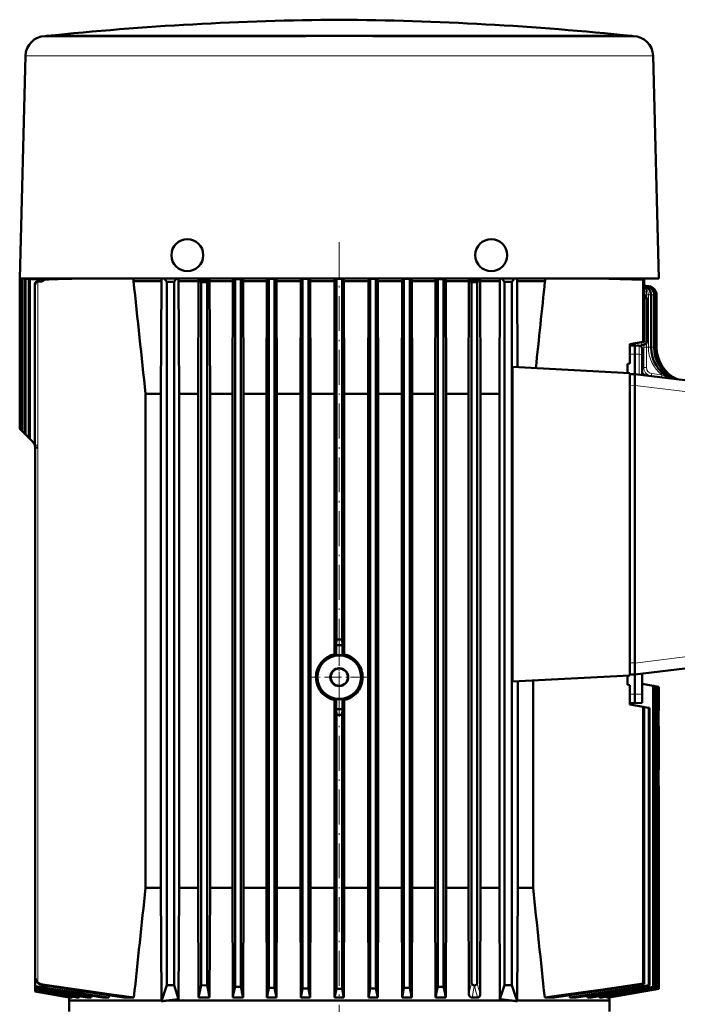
# Model space of a CAD drawing. Extents: x -1438 to 1837, y -1771 to 755.
# Tile 94 of 95: x 1283 to 1511, y 416 to 755. Entities that reach past the tile are written whole.
import ezdxf

# ---------------------------------------------------------------- set-up
doc = ezdxf.new("R2010")
doc.units = 0
doc.linetypes.add('DASHDOT', pattern=[18.5, 12, -3, 0.5, -3])

msp = doc.modelspace()

# ---------------------------------------------------------------- linework, layer by layer
at = {"color": 7, "lineweight": 50}
for p, q in [((1291.93, 748.9), (1291.72, 748.89)), ((1292.19, 748.92), (1291.93, 748.9)), ((1292.18, 748.89), (1295.76, 748.89)), ((1292.19, 748.92), (1304.52, 748.92)), ((1295.76, 748.89), (1303.5, 748.89)), ((1303.5, 748.89), (1310.57, 748.89)), ((1304.52, 748.92), (1392.93, 748.92)), ((1310.57, 748.89), (1318.21, 748.89)), ((1318.21, 748.89), (1381.37, 748.89)), ((1392.93, 748.92), (1493.67, 748.92)), ((1404.48, 748.89), (1475.29, 748.89)), ((1475.29, 748.89), (1480.55, 748.89)), ((1480.55, 748.89), (1493.68, 748.89)), ((1493.67, 748.92), (1493.93, 748.9)), ((1493.93, 748.9), (1494.13, 748.89)), ((1284.93, 742.08), (1282.93, 665.5)), ((1500.92, 742.08), (1502.93, 665.5)), ((1288.8, 665.5), (1282.93, 665.5)), ((1282.93, 665.39), (1285.91, 665.5)), ((1285.91, 665.5), (1282.93, 665.39)), ((1282.93, 665.39), (1282.93, 665.39)), ((1282.93, 665.39), (1282.93, 613.8)), ((1282.93, 665.39), (1282.93, 613.8)), ((1283.1, 665.38), (1286.43, 665.5)), ((1283.1, 665.38), (1283.1, 613.62)), ((1283.1, 665.38), (1283.17, 665.38)), ((1283.17, 665.38), (1286.67, 665.5)), ((1283.17, 665.38), (1283.17, 613.55)), ((1283.69, 665.34), (1288.21, 665.5)), ((1283.69, 665.34), (1283.69, 613.04)), ((1283.69, 665.34), (1283.83, 665.33)), ((1283.83, 665.33), (1288.73, 665.5)), ((1283.83, 665.33), (1283.83, 612.89)), ((1284.7, 665.28), (1288.23, 665.39)), ((1284.7, 665.28), (1284.91, 665.26)), ((1284.7, 665.28), (1284.7, 612.03)), ((1284.91, 665.26), (1292.19, 665.5)), ((1284.91, 665.26), (1284.91, 611.81)), ((1286.13, 665.18), (1295.9, 665.5)), ((1286.13, 665.18), (1286.13, 610.6)), ((1286.13, 665.18), (1286.42, 665.16)), ((1286.42, 665.16), (1297.21, 665.5)), ((1286.42, 665.16), (1286.42, 610.31)), ((1288.23, 665.39), (1291.33, 665.5)), ((1295.61, 665.5), (1288.8, 665.5)), ((1289.14, 664.43), (1288.96, 664.43)), ((1290.04, 664.46), (1289.14, 664.43)), ((1290.44, 664.46), (1289.34, 664.43)), ((1290.97, 665.16), (1291.36, 665.13)), ((1304.2, 665.5), (1295.61, 665.5)), ((1481.66, 665.5), (1304.2, 665.5)), ((1322.13, 665.5), (1322.13, 664.55)), ((1331.73, 664.55), (1322.13, 664.55)), ((1331.73, 664.55), (1331.51, 625.8)), ((1331.73, 665.5), (1331.73, 664.55)), ((1332.65, 665.5), (1333.55, 664.3)), ((1333.55, 664.3), (1333.55, 422.3)), ((1336.05, 664.3), (1333.55, 664.3)), ((1336.95, 665.5), (1336.05, 664.3)), ((1336.05, 664.3), (1336.05, 422.3)), ((1337.62, 664.55), (1337.62, 665.5)), ((1344.48, 664.55), (1337.62, 664.55)), ((1337.62, 664.55), (1337.81, 625.8)), ((1344.35, 625.8), (1344.48, 664.55)), ((1344.48, 664.99), (1344.48, 664.55)), ((1348.31, 664.99), (1344.48, 664.99)), ((1347.43, 664.18), (1345.43, 664.16)), ((1345.43, 422.27), (1345.43, 664.16)), ((1347.43, 422.18), (1347.43, 664.18)), ((1348.31, 664.99), (1348.31, 664.55)), ((1356.27, 664.55), (1348.31, 664.55)), ((1348.43, 625.8), (1348.31, 664.55)), ((1356.15, 625.8), (1356.27, 664.55)), ((1356.27, 665.5), (1356.27, 664.55)), ((1357.05, 665.26), (1356.8, 665.5)), ((1357.05, 665.26), (1359.05, 665.28)), ((1357.05, 421.77), (1357.05, 665.26)), ((1359.29, 665.5), (1359.05, 665.28)), ((1359.05, 421.7), (1359.05, 665.28)), ((1359.8, 665.5), (1359.8, 664.55)), ((1359.91, 625.8), (1359.8, 664.55)), ((1368, 664.55), (1359.8, 664.55)), ((1367.89, 625.8), (1368, 664.55)), ((1368, 665.5), (1368, 664.55)), ((1368.51, 665.5), (1368.68, 665.33)), ((1368.68, 665.33), (1370.68, 665.34)), ((1368.68, 421.41), (1368.68, 665.33)), ((1370.84, 665.5), (1370.68, 665.34)), ((1370.68, 421.36), (1370.68, 665.34)), ((1371.33, 665.5), (1371.33, 664.55)), ((1371.44, 625.8), (1371.33, 664.55)), ((1379.69, 664.55), (1371.33, 664.55)), ((1379.58, 625.8), (1379.69, 664.55)), ((1379.69, 665.5), (1379.69, 664.55)), ((1380.18, 665.5), (1380.3, 665.38)), ((1380.3, 665.38), (1382.3, 665.38)), ((1380.3, 421.19), (1380.3, 665.38)), ((1382.42, 665.5), (1382.3, 665.38)), ((1382.3, 421.16), (1382.3, 665.38)), ((1382.91, 665.5), (1382.91, 664.55)), ((1383.01, 625.8), (1382.91, 664.55)), ((1391.33, 664.55), (1382.91, 664.55)), ((1391.23, 625.8), (1391.33, 664.55)), ((1391.33, 665.5), (1391.33, 664.55)), ((1391.82, 665.5), (1391.93, 665.39)), ((1393.93, 665.39), (1391.93, 665.39)), ((1391.93, 541.3), (1391.93, 665.39)), ((1394.03, 665.5), (1393.93, 665.39)), ((1393.93, 541.3), (1393.93, 665.39)), ((1394.52, 665.5), (1394.52, 664.55)), ((1394.63, 625.8), (1394.52, 664.55)), ((1402.95, 664.55), (1394.52, 664.55)), ((1402.84, 625.8), (1402.95, 664.55)), ((1402.95, 665.5), (1402.95, 664.55)), ((1403.44, 665.5), (1403.55, 665.38)), ((1403.55, 665.38), (1405.55, 665.38)), ((1403.55, 421.16), (1403.55, 665.38)), ((1405.68, 665.5), (1405.55, 665.38)), ((1405.55, 421.19), (1405.55, 665.38)), ((1406.17, 665.5), (1406.17, 664.55)), ((1406.28, 625.8), (1406.17, 664.55)), ((1414.52, 664.55), (1406.17, 664.55)), ((1414.42, 625.8), (1414.52, 664.55)), ((1414.52, 665.5), (1414.52, 664.55)), ((1415.02, 665.5), (1415.18, 665.34)), ((1415.18, 665.34), (1417.18, 665.33)), ((1415.18, 421.36), (1415.18, 665.34)), ((1417.35, 665.5), (1417.18, 665.33)), ((1417.18, 421.41), (1417.18, 665.33)), ((1417.86, 665.5), (1417.86, 664.55)), ((1417.97, 625.8), (1417.86, 664.55)), ((1426.06, 664.55), (1417.86, 664.55)), ((1425.95, 625.8), (1426.06, 664.55)), ((1426.06, 665.5), (1426.06, 664.55)), ((1426.57, 665.5), (1426.8, 665.28)), ((1426.8, 665.28), (1428.8, 665.26)), ((1426.8, 421.7), (1426.8, 665.28)), ((1429.06, 665.5), (1428.8, 665.26)), ((1428.8, 421.77), (1428.8, 665.26)), ((1429.59, 665.5), (1429.59, 664.55)), ((1429.71, 625.8), (1429.59, 664.55)), ((1437.55, 664.55), (1429.59, 664.55)), ((1437.43, 625.8), (1437.55, 664.55)), ((1437.55, 664.99), (1437.55, 664.55)), ((1441.38, 664.99), (1437.55, 664.99)), ((1438.43, 423.26), (1438.43, 664.18)), ((1438.43, 664.18), (1440.43, 664.16)), ((1440.43, 423.21), (1440.43, 664.16)), ((1441.38, 664.99), (1441.38, 664.55)), ((1448.23, 664.55), (1441.38, 664.55)), ((1441.5, 625.8), (1441.38, 664.55)), ((1448.23, 664.55), (1448.04, 625.8)), ((1448.23, 664.55), (1448.23, 665.5)), ((1448.91, 665.5), (1449.8, 664.3)), ((1449.8, 664.3), (1452.3, 664.3)), ((1449.8, 664.3), (1449.8, 422.3)), ((1453.2, 665.5), (1452.3, 664.3)), ((1452.3, 664.3), (1452.3, 422.3)), ((1454.12, 664.55), (1454.12, 665.5)), ((1454.29, 634.95), (1454.12, 664.55)), ((1463.73, 664.55), (1454.12, 664.55)), ((1463.73, 665.5), (1463.73, 664.55)), ((1502.93, 665.5), (1481.66, 665.5)), ((1485.93, 665.43), (1485.93, 665.5)), ((1497.87, 665.06), (1497.51, 665.04)), ((1497.51, 665.04), (1497.51, 643.71)), ((1497.87, 665.06), (1497.87, 643.77)), ((1497.87, 665.06), (1497.87, 663.12)), ((1288.18, 663.61), (1288.18, 608.25)), ((1497.98, 662.88), (1498.66, 662.8)), ((1498.19, 662.99), (1498.18, 662.99)), ((1498.36, 662.91), (1499.29, 662.8)), ((1498.41, 662.93), (1499.5, 662.8)), ((1498.41, 662.93), (1499.5, 662.8)), ((1497.9, 659.5), (1497.87, 659.5)), ((1498.78, 658.5), (1498.78, 643.71)), ((1500.25, 641.79), (1500.25, 659.82)), ((1501.3, 641.79), (1501.3, 659.82)), ((1501.92, 641.79), (1501.92, 659.82)), ((1502.13, 659.82), (1502.13, 654.72)), ((1502.13, 641.79), (1502.13, 659.82)), ((1497.51, 643.71), (1492.93, 642.9)), ((1497.87, 643.77), (1497.51, 643.71)), ((1492.93, 642.9), (1492.93, 636.21)), ((1492.93, 642.35), (1494.63, 642.4)), ((1494.62, 643.2), (1494.63, 642.4)), ((1494.63, 642.4), (1494.63, 639.4)), ((1496.15, 642.36), (1494.63, 642.4)), ((1497.13, 641.36), (1497.13, 638.88)), ((1497.44, 642.7), (1497.81, 642.71)), ((1494.63, 639.4), (1494.63, 632.6)), ((1497.13, 632.29), (1497.13, 638.88)), ((1452.57, 526.78), (1452.57, 635.04)), ((1492.93, 632.92), (1452.57, 635.04)), ((1492.93, 636.21), (1492.13, 636.12)), ((1492.13, 632.97), (1492.13, 636.12)), ((1492.93, 528.9), (1492.93, 632.92)), ((1492.93, 632.55), (1494.63, 632.6)), ((1494.63, 632.6), (1511.82, 630.49)), ((1494.63, 632.6), (1494.63, 628.63)), ((1497.13, 633.16), (1497.14, 633.14)), ((1494.63, 628.63), (1494.63, 628.6)), ((1494.63, 628.6), (1494.63, 533.2)), ((1331.51, 625.8), (1326.25, 625.8)), ((1326.25, 455.8), (1326.25, 625.8)), ((1331.51, 455.8), (1331.51, 625.8)), ((1344.35, 625.8), (1337.81, 625.8)), ((1337.81, 455.8), (1337.81, 625.8)), ((1344.35, 455.8), (1344.35, 625.8)), ((1356.15, 625.8), (1348.43, 625.8)), ((1348.43, 455.8), (1348.43, 625.8)), ((1356.15, 455.8), (1356.15, 625.8)), ((1359.91, 455.8), (1359.91, 625.8)), ((1367.89, 625.8), (1359.91, 625.8)), ((1367.89, 455.8), (1367.89, 625.8)), ((1371.44, 455.8), (1371.44, 625.8)), ((1379.58, 625.8), (1371.44, 625.8)), ((1379.58, 455.8), (1379.58, 625.8)), ((1383.01, 455.8), (1383.01, 625.8)), ((1391.23, 625.8), (1383.01, 625.8)), ((1391.23, 536.14), (1391.23, 625.8)), ((1394.63, 536.14), (1394.63, 625.8)), ((1402.84, 625.8), (1394.63, 625.8)), ((1402.84, 455.8), (1402.84, 625.8)), ((1406.28, 455.8), (1406.28, 625.8)), ((1414.42, 625.8), (1406.28, 625.8)), ((1414.42, 455.8), (1414.42, 625.8)), ((1417.97, 455.8), (1417.97, 625.8)), ((1425.95, 625.8), (1417.97, 625.8)), ((1425.95, 455.8), (1425.95, 625.8)), ((1429.71, 455.8), (1429.71, 625.8)), ((1437.43, 625.8), (1429.71, 625.8)), ((1437.43, 455.8), (1437.43, 625.8)), ((1448.04, 625.8), (1441.5, 625.8)), ((1441.5, 455.8), (1441.5, 625.8)), ((1448.04, 455.8), (1448.04, 625.8)), ((1282.93, 613.8), (1282.93, 613.8)), ((1282.93, 613.8), (1283.1, 613.62)), ((1283.1, 613.62), (1283.17, 613.55)), ((1283.17, 613.55), (1283.69, 613.04)), ((1283.69, 613.04), (1283.83, 612.89)), ((1283.83, 612.89), (1284.7, 612.03)), ((1284.7, 612.03), (1284.91, 611.81)), ((1284.91, 611.81), (1286.13, 610.6)), ((1286.13, 610.6), (1286.42, 610.31)), ((1286.42, 610.31), (1288.18, 608.55)), ((1288.18, 608.25), (1288.22, 607.44)), ((1288.22, 607.49), (1288.23, 607.34)), ((1288.22, 607.42), (1288.22, 607.42)), ((1288.23, 607.26), (1288.23, 607.34)), ((1288.23, 607.34), (1288.23, 607.26)), ((1288.23, 425.41), (1288.23, 607.26)), ((1391.86, 539.3), (1391.93, 541.3)), ((1394, 539.3), (1391.86, 539.3)), ((1391.86, 535.77), (1391.86, 539.3)), ((1393.93, 541.3), (1394, 539.3)), ((1394, 535.77), (1394, 539.3)), ((1494.63, 533.16), (1494.63, 533.2)), ((1494.63, 529.2), (1494.63, 533.16)), ((1452.57, 526.78), (1492.93, 528.9)), ((1492.13, 528.86), (1492.13, 525.68)), ((1492.93, 529.24), (1494.63, 529.2)), ((1494.63, 529.2), (1511.82, 531.31)), ((1494.63, 522.4), (1494.63, 529.2)), ((1497.13, 522.43), (1497.13, 529.51)), ((1454.35, 455.8), (1454.35, 526.88)), ((1459.61, 455.8), (1459.61, 527.15)), ((1492.93, 525.59), (1492.13, 525.68)), ((1492.93, 525.59), (1492.93, 518.9)), ((1500.94, 525.31), (1497.13, 525.98)), ((1500.94, 525.31), (1500.94, 421.77)), ((1500.94, 525.31), (1501.16, 525.27)), ((1502.02, 525.12), (1501.16, 525.27)), ((1501.16, 525.27), (1501.16, 421.7)), ((1502.02, 525.12), (1502.02, 421.41)), ((1502.02, 525.12), (1502.17, 525.09)), ((1494.63, 519.4), (1494.63, 522.4)), ((1497.13, 519.46), (1497.13, 522.43)), ((1502.68, 525), (1502.17, 525.09)), ((1502.17, 525.09), (1502.17, 421.36)), ((1502.68, 525), (1502.68, 421.19)), ((1502.68, 525), (1502.75, 524.99)), ((1502.93, 524.96), (1502.75, 524.99)), ((1502.75, 524.99), (1502.75, 421.16)), ((1502.93, 524.96), (1502.93, 524.96)), ((1502.93, 524.96), (1502.93, 516.9)), ((1502.93, 524.96), (1502.93, 516.9)), ((1391.23, 520.46), (1391.23, 455.8)), ((1391.86, 517.3), (1391.86, 520.82)), ((1394, 517.3), (1394, 520.82)), ((1394.63, 520.46), (1394.63, 455.8)), ((1492.93, 519.44), (1494.63, 519.4)), ((1492.93, 518.9), (1497.51, 518.09)), ((1497.13, 519.46), (1494.63, 519.4)), ((1394, 517.3), (1391.86, 517.3)), ((1391.93, 515.3), (1391.86, 517.3)), ((1391.93, 515.3), (1391.93, 421.1)), ((1393.93, 515.3), (1394, 517.3)), ((1393.93, 515.3), (1393.93, 421.1)), ((1497.51, 518.09), (1497.51, 422.89)), ((1497.51, 518.09), (1497.87, 518.03)), ((1497.87, 518.03), (1499.44, 517.75)), ((1497.87, 518.03), (1497.87, 422.77)), ((1499.44, 517.75), (1499.44, 422.27)), ((1499.44, 517.75), (1499.73, 517.7)), ((1499.73, 517.7), (1499.73, 422.18)), ((1502.75, 516.72), (1502.93, 516.9)), ((1502.75, 516.72), (1502.75, 511.4)), ((1502.93, 516.9), (1502.93, 516.9)), ((1502.93, 511.4), (1502.75, 511.4)), ((1502.93, 511.33), (1502.93, 511.4)), ((1502.93, 496.4), (1502.93, 511.33)), ((1502.75, 496.39), (1502.93, 496.4)), ((1502.75, 496.39), (1502.75, 491.07)), ((1502.75, 491.07), (1502.93, 490.9)), ((1502.93, 490.9), (1502.93, 421.1)), ((1502.93, 490.9), (1502.93, 490.9)), ((1502.93, 490.9), (1502.93, 421.1)), ((1331.51, 455.8), (1326.25, 455.8)), ((1331.51, 455.8), (1331.73, 417.05)), ((1337.81, 455.8), (1337.62, 417.54)), ((1344.35, 455.8), (1337.81, 455.8)), ((1344.35, 455.8), (1344.48, 418.09)), ((1348.43, 455.8), (1348.31, 418.09)), ((1356.15, 455.8), (1348.43, 455.8)), ((1356.15, 455.8), (1356.26, 418.09)), ((1359.91, 455.8), (1359.8, 418.09)), ((1367.89, 455.8), (1359.91, 455.8)), ((1367.89, 455.8), (1367.99, 418.09)), ((1371.44, 455.8), (1371.34, 418.09)), ((1379.58, 455.8), (1371.44, 455.8)), ((1379.58, 455.8), (1379.68, 418.09)), ((1383.01, 455.8), (1382.91, 418.09)), ((1391.23, 455.8), (1383.01, 455.8)), ((1391.23, 455.8), (1391.33, 418.09)), ((1394.63, 455.8), (1394.53, 418.09)), ((1402.84, 455.8), (1394.63, 455.8)), ((1402.84, 455.8), (1402.94, 418.09)), ((1406.28, 455.8), (1406.17, 418.09)), ((1414.42, 455.8), (1406.28, 455.8)), ((1414.42, 455.8), (1414.52, 418.09)), ((1417.97, 455.8), (1417.86, 418.09)), ((1425.95, 455.8), (1417.97, 455.8)), ((1425.95, 455.8), (1426.06, 418.09)), ((1429.71, 455.8), (1429.59, 418.09)), ((1437.43, 455.8), (1429.71, 455.8)), ((1437.43, 455.8), (1437.54, 419.17)), ((1441.5, 455.8), (1441.38, 419)), ((1448.04, 455.8), (1441.5, 455.8)), ((1448.04, 455.8), (1448.23, 417.54)), ((1454.12, 417.05), (1454.35, 455.8)), ((1454.35, 455.8), (1459.61, 455.8)), ((1288.23, 425.41), (1288.23, 425.4)), ((1288.23, 425.39), (1288.23, 421.98)), ((1288.23, 421.98), (1288.23, 421.83)), ((1288.23, 421.83), (1288.23, 421.23)), ((1288.23, 421.23), (1289.19, 421.07)), ((1288.23, 421.23), (1288.23, 421.1)), ((1289.19, 420.94), (1288.23, 421.1)), ((1288.23, 421.1), (1288.23, 420.66)), ((1288.23, 420.66), (1288.23, 420.57)), ((1288.23, 420.57), (1288.23, 420.31)), ((1288.23, 420.31), (1288.23, 420.26)), ((1288.23, 420.31), (1300.96, 418.09)), ((1288.23, 420.26), (1300.55, 418.09)), ((1288.23, 420.26), (1288.23, 420.17)), ((1288.23, 420.17), (1300.02, 418.09)), ((1288.23, 420.17), (1288.23, 420.17)), ((1300.01, 418.09), (1288.23, 420.17)), ((1331.73, 416.8), (1333.55, 422.3)), ((1336.05, 422.3), (1333.55, 422.3)), ((1337.62, 417.54), (1336.05, 422.3)), ((1347.43, 422.18), (1345.43, 422.27)), ((1359.05, 421.7), (1357.05, 421.77)), ((1370.68, 421.36), (1368.68, 421.41)), ((1370.68, 421.36), (1371.34, 418.09)), ((1380.3, 421.19), (1379.68, 418.09)), ((1382.3, 421.16), (1380.3, 421.19)), ((1382.3, 421.16), (1382.91, 418.09)), ((1391.93, 421.1), (1391.33, 418.09)), ((1391.93, 421.1), (1393.93, 421.1)), ((1393.93, 421.1), (1394.53, 418.09)), ((1403.55, 421.16), (1402.94, 418.09)), ((1405.55, 421.19), (1403.55, 421.16)), ((1405.55, 421.19), (1406.17, 418.09)), ((1415.18, 421.36), (1414.52, 418.09)), ((1417.18, 421.41), (1415.18, 421.36)), ((1428.8, 421.77), (1426.8, 421.7)), ((1439.49, 422.22), (1439.5, 422.23)), ((1448.23, 417.54), (1449.8, 422.3)), ((1449.8, 422.3), (1452.3, 422.3)), ((1454.12, 416.8), (1452.3, 422.3)), ((1502.75, 421.16), (1485.31, 418.09)), ((1502.93, 421.1), (1485.83, 418.09)), ((1485.85, 418.09), (1502.93, 421.1)), ((1497.87, 422.77), (1497.51, 422.89)), ((1499.73, 422.18), (1499.44, 422.27)), ((1501.16, 421.7), (1500.94, 421.77)), ((1502.17, 421.36), (1502.02, 421.41)), ((1502.75, 421.16), (1502.68, 421.19)), ((1502.93, 421.1), (1502.93, 421.1)), ((1300.01, 418.09), (1299.93, 417.05)), ((1299.93, 417.05), (1311.31, 417.05)), ((1299.93, 413.3), (1299.93, 417.05)), ((1300.02, 418.09), (1300.01, 418.09)), ((1300.03, 418.18), (1300.02, 418.09)), ((1300.96, 418.09), (1300.55, 418.09)), ((1300.98, 418.36), (1300.96, 418.09)), ((1303.42, 418.09), (1302.55, 418.09)), ((1303.45, 418.54), (1303.42, 418.09)), ((1307.55, 418.09), (1306.11, 418.09)), ((1307.6, 418.7), (1307.55, 418.09)), ((1311.31, 417.05), (1331.73, 417.05)), ((1313.64, 418.09), (1311.42, 418.09)), ((1313.71, 418.84), (1313.64, 418.09)), ((1322.24, 418.09), (1318.82, 418.09)), ((1331.73, 417.05), (1331.73, 416.8)), ((1333.57, 417.05), (1452.29, 417.05)), ((1344.48, 418.09), (1348.31, 418.09)), ((1356.26, 418.09), (1359.8, 418.09)), ((1367.99, 418.09), (1371.34, 418.09)), ((1379.68, 418.09), (1382.91, 418.09)), ((1391.33, 418.09), (1394.53, 418.09)), ((1402.94, 418.09), (1406.17, 418.09)), ((1414.52, 418.09), (1417.86, 418.09)), ((1426.06, 418.09), (1429.59, 418.09)), ((1438.61, 418.09), (1440.45, 418.09)), ((1454.12, 417.05), (1485.93, 417.05)), ((1454.12, 416.8), (1454.12, 417.05)), ((1463.62, 418.09), (1467.04, 418.09)), ((1472.15, 418.84), (1472.22, 418.09)), ((1472.22, 418.09), (1474.44, 418.09)), ((1478.26, 418.7), (1478.31, 418.09)), ((1479.74, 418.09), (1478.31, 418.09)), ((1482.4, 418.54), (1482.44, 418.09)), ((1483.3, 418.09), (1482.44, 418.09)), ((1484.88, 418.36), (1484.9, 418.09)), ((1485.31, 418.09), (1484.9, 418.09)), ((1485.83, 418.18), (1485.83, 418.09)), ((1485.83, 418.09), (1485.85, 418.09)), ((1485.85, 418.09), (1485.93, 417.05)), ((1485.93, 413.3), (1485.93, 417.05))]:
    msp.add_line(p, q, dxfattribs=at)
at = {"color": 7, "lineweight": 18}
for p, q in [((1292.05, 748.89), (1291.72, 748.89)), ((1292.41, 748.9), (1291.93, 748.9)), ((1292.18, 748.89), (1292.05, 748.89)), ((1304.29, 748.9), (1292.41, 748.9)), ((1493.93, 748.9), (1304.29, 748.9)), ((1494.13, 748.89), (1493.68, 748.89)), ((1285.19, 742.07), (1305.62, 742.07)), ((1305.62, 742.07), (1381.07, 742.07)), ((1404.78, 742.07), (1480.24, 742.07)), ((1480.24, 742.07), (1500.67, 742.07)), ((1288.96, 664.43), (1289.34, 664.43)), ((1289.16, 608.17), (1289.16, 664.4)), ((1290.04, 664.46), (1290.44, 664.46)), ((1288.19, 663.43), (1288.19, 608.25)), ((1288.21, 663.43), (1288.19, 663.43)), ((1288.21, 663.43), (1288.21, 608.17)), ((1497.88, 662.75), (1497.87, 662.77)), ((1497.97, 662.88), (1497.98, 662.88)), ((1498.1, 662.8), (1498.66, 662.8)), ((1498.14, 663), (1498.11, 663.02)), ((1498.28, 662.85), (1498.21, 662.89)), ((1498.5, 662.9), (1498.41, 662.93)), ((1498.64, 659.82), (1498.64, 660.87)), ((1498.66, 662.8), (1499.29, 662.8)), ((1499.29, 662.8), (1499.5, 662.8)), ((1499.53, 661.9), (1499.44, 661.87)), ((1498.64, 659.82), (1497.87, 659.82)), ((1497.87, 658.5), (1498.65, 658.5)), ((1498.64, 659), (1498.64, 659.82)), ((1499.32, 659.82), (1498.64, 659.82)), ((1498.65, 658.5), (1498.78, 658.5)), ((1500.25, 659.82), (1499.32, 659.82)), ((1499.32, 641.79), (1499.32, 659.82)), ((1500.37, 659.82), (1500.25, 659.82)), ((1501.3, 659.82), (1500.37, 659.82)), ((1500.37, 641.79), (1500.37, 659.82)), ((1501.92, 659.82), (1501.3, 659.82)), ((1502.13, 659.82), (1501.92, 659.82)), ((1497.45, 643.7), (1497.81, 643.71)), ((1497.81, 643.76), (1497.81, 643.71)), ((1497.81, 643.71), (1498.28, 643.71)), ((1498.28, 643.71), (1498.78, 643.71)), ((1493.09, 642.36), (1493.09, 642.93)), ((1494.91, 643.25), (1494.91, 643.19)), ((1495.6, 643.37), (1495.64, 643.21)), ((1495.98, 643.44), (1495.64, 643.21)), ((1495.69, 643.01), (1495.64, 643.21)), ((1495.69, 643.01), (1495.7, 642.97)), ((1496, 642.36), (1495.69, 643.01)), ((1496.15, 642.36), (1496.15, 639.38)), ((1496.68, 642.26), (1496.67, 642.2)), ((1497.72, 641.79), (1497.72, 642.71)), ((1498.64, 641.79), (1497.72, 641.79)), ((1498.64, 641.79), (1498.64, 643.21)), ((1499.32, 641.79), (1498.64, 641.79)), ((1500.25, 641.79), (1499.32, 641.79)), ((1500.37, 641.79), (1500.25, 641.79)), ((1501.3, 641.79), (1500.37, 641.79)), ((1501.92, 641.79), (1501.3, 641.79)), ((1502.13, 641.79), (1501.92, 641.79)), ((1492.93, 639.38), (1494.63, 639.4)), ((1496.15, 639.38), (1494.63, 639.4)), ((1496.15, 632.41), (1496.15, 639.38)), ((1500.39, 632.81), (1503.89, 632.37)), ((1505, 632.23), (1505.13, 632.22)), ((1505.13, 632.22), (1505.12, 632.14)), ((1508.63, 630.96), (1508.89, 630.9)), ((1492.93, 628.55), (1494.63, 628.6)), ((1511.82, 626.55), (1494.63, 628.63)), ((1288.18, 608.25), (1288.19, 608.25)), ((1288.19, 608.25), (1288.21, 608.17)), ((1289.16, 608.17), (1288.21, 608.17)), ((1289.19, 607.42), (1289.16, 608.17)), ((1289.19, 607.42), (1289.19, 607.26)), ((1289.19, 423.28), (1289.19, 607.26)), ((1492.93, 533.24), (1494.63, 533.2)), ((1511.82, 535.25), (1494.63, 533.16)), ((1492.93, 522.42), (1494.63, 522.4)), ((1497.13, 522.43), (1494.63, 522.4)), ((1290.78, 422.53), (1290.77, 422.34))]:
    msp.add_line(p, q, dxfattribs=at)
at = {"color": 7, "linetype": 'DASHDOT', "lineweight": 18, "ltscale": 0.000842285}
msp.add_line((1392.93, 748.92), (1392.93, 748.89), dxfattribs=at)
at = {"color": 7, "linetype": 'DASHDOT', "lineweight": 18}
for p, q in [((1392.93, 677.92), (1392.93, 528.88)), ((1392.93, 348.1), (1392.93, 530.5))]:
    msp.add_line(p, q, dxfattribs=at)
at = {"color": 7, "linetype": 'DASHDOT', "lineweight": 18, "ltscale": 0.153012}
msp.add_line((1501.13, 660.33), (1501.13, 654.21), dxfattribs=at)
at = {"color": 7, "linetype": 'DASHDOT', "lineweight": 18, "ltscale": 0.4875}
for p, q in [((1392.93, 538.05), (1392.93, 518.55)), ((1402.68, 528.3), (1383.18, 528.3))]:
    msp.add_line(p, q, dxfattribs=at)
at = {"color": 7, "linetype": 'DASHDOT', "lineweight": 18, "ltscale": 0.005228}
msp.add_line((1502.95, 503.9), (1502.74, 503.9), dxfattribs=at)
at = {"color": 7, "lineweight": 18}
for points in [[(1404.78, 742.07), (1392.93, 742.08), (1381.07, 742.07)], [(1498.1, 662.8), (1498, 662.85), (1497.98, 662.87), (1497.97, 662.88), (1497.97, 662.88), (1497.97, 662.88), (1497.97, 662.88)], [(1498.12, 662.97), (1498.04, 663.01), (1498.03, 663.01), (1498.02, 663.01), (1498.02, 663.01), (1498.02, 663.01), (1498.03, 663.01), (1498.03, 663), (1498.21, 662.89)], [(1498.73, 662.58), (1498.41, 662.71), (1498.12, 662.79), (1498.1, 662.8)], [(1498.35, 662.91), (1498.35, 662.91), (1498.35, 662.91), (1498.36, 662.91), (1498.44, 662.87), (1498.6, 662.81)], [(1495.7, 642.97), (1495.58, 643.05), (1495.27, 643.15), (1494.91, 643.19)], [(1496.39, 643.51), (1495.91, 643.19), (1495.69, 643.01)], [(1497.38, 642.7), (1497.25, 642.77), (1497.15, 642.89), (1496.49, 643.53)], [(1497.13, 634.89), (1497.28, 634.93), (1497.37, 634.92), (1497.7, 634.88)], [(1497.7, 634.88), (1497.74, 634.38), (1497.86, 633.89), (1498.08, 633.42), (1498.3, 633.07), (1498.59, 632.74), (1498.95, 632.44), (1499.36, 632.19), (1499.84, 632), (1500.34, 631.9)], [(1498.62, 634.83), (1497.82, 634.86), (1497.73, 634.87), (1497.7, 634.88)], [(1500.39, 632.81), (1500.34, 632.21), (1500.33, 631.99), (1500.33, 631.91), (1500.34, 631.9), (1500.34, 631.9), (1500.34, 631.9), (1500.34, 631.9)], [(1503.89, 632.37), (1503.83, 631.78), (1503.82, 631.56), (1503.82, 631.49), (1503.83, 631.47), (1503.83, 631.47), (1503.83, 631.47), (1503.83, 631.47)], [(1506.62, 631.19), (1505.84, 631.43), (1504.93, 631.83), (1503.89, 632.37)], [(1508.03, 631.01), (1507.46, 631.16), (1506.48, 631.54), (1505.23, 632.16), (1505.13, 632.22)], [(1288.23, 607.34), (1288.23, 607.34), (1288.23, 607.34), (1288.25, 607.34), (1288.4, 607.36), (1289.19, 607.42)]]:
    msp.add_lwpolyline(points, dxfattribs=at)
at = {"color": 7, "lineweight": 50}
for points in [[(1289.16, 664.4), (1288.85, 664.29), (1288.65, 664.16), (1288.49, 664), (1288.33, 663.78), (1288.21, 663.43)], [(1288.96, 664.43), (1288.78, 664.4), (1288.62, 664.34), (1288.42, 664.21), (1288.28, 664.03)], [(1497.34, 642.69), (1496.99, 642.57), (1496.75, 642.36), (1496.65, 642.21)], [(1288.19, 608.25), (1288.21, 607.71), (1288.22, 607.42)], [(1288.23, 607.26), (1288.23, 607.26), (1288.23, 607.26), (1288.26, 607.28), (1288.59, 607.31), (1289.18, 607.26), (1289.19, 607.26)], [(1387.25, 533.97), (1386.7, 533.36), (1386.2, 532.68), (1385.78, 531.95), (1385.51, 531.38), (1385.29, 530.78), (1385.12, 530.16), (1384.99, 529.54), (1384.92, 528.91), (1384.9, 528.3)], [(1398.61, 533.97), (1399.16, 533.36), (1399.65, 532.68), (1400.08, 531.95), (1400.35, 531.38), (1400.57, 530.78), (1400.74, 530.16), (1400.86, 529.54), (1400.94, 528.91), (1400.96, 528.3)], [(1384.9, 528.3), (1384.94, 527.47), (1385.07, 526.64), (1385.29, 525.83), (1385.51, 525.23), (1385.77, 524.65), (1386.09, 524.1), (1386.44, 523.57), (1386.83, 523.08), (1387.25, 522.62)], [(1400.96, 528.3), (1400.92, 527.47), (1400.79, 526.64), (1400.57, 525.83), (1400.35, 525.23), (1400.08, 524.65), (1399.77, 524.1), (1399.41, 523.57), (1399.03, 523.08), (1398.61, 522.62)], [(1290.77, 422.34), (1304.94, 420.15), (1318.82, 418.09)], [(1290.78, 422.53), (1306.69, 420.21), (1314.52, 419.12), (1322.24, 418.09)], [(1438.43, 423.26), (1438.46, 423.01), (1438.55, 422.77), (1438.69, 422.57), (1438.87, 422.4), (1439.09, 422.29), (1439.33, 422.23), (1439.49, 422.22)], [(1497.51, 422.89), (1483.62, 420.84), (1470.08, 418.95), (1463.62, 418.09)], [(1497.87, 422.77), (1482.22, 420.35), (1467.04, 418.09)], [(1499.44, 422.27), (1485.64, 420.11), (1472.22, 418.09)], [(1437.54, 419.17), (1437.6, 418.82), (1437.77, 418.52), (1438.01, 418.29), (1438.3, 418.14), (1438.61, 418.09)], [(1441.38, 419), (1441.33, 418.69), (1441.19, 418.43), (1440.97, 418.24), (1440.72, 418.13), (1440.45, 418.09)]]:
    msp.add_lwpolyline(points, dxfattribs=at)
for radius in [7.5, 3.1, 2.95]:
    msp.add_circle((1392.93, 528.3), radius, dxfattribs=at)
for centre, radius, start, end in [((1401.1, -301.33), 1055.88, 90.44367, 95.92084), ((1384.75, -301.33), 1055.88, 84.07916, 89.55633), ((1291.93, 741.9), 7, 91.6971, 178.5002), ((1493.93, 741.9), 7, 1.4998, 88.3029), ((1340.63, 673.5), 5.5, 0, 180), ((1445.23, 673.5), 5.5, 0, 180), ((1340.63, 673.5), 5.5, 180, 359.9647), ((1445.23, 673.5), 5.5, 180.0782, 0), ((1289.03, 663.61), 0.856, 151.1528, 180.6137), ((1289.38, 663.38), 1.05, 91.9819, 102.1561), ((1290.01, 665.47), 1.01, 271.8429, 341.7015), ((1290.41, 665.49), 1.02, 271.5805, 339.5496), ((1726.77, -13351.23), 14023.16, 91.735321, 91.780906), ((1594.81, -9592.31), 10261.93, 91.623429, 91.694511), ((13979.99, 1990.63), 12727.13, 185.980673, 186.156099), ((1322.01, 638.24), 34.94, 47.9038, 49.9637), ((1385.66, 623.34), 55.94, 131.8904, 133.1128), ((1400.2, 623.34), 55.94, 46.8873, 48.1098), ((1463.85, 638.24), 34.94, 130.0364, 132.0963), ((-11468.75, 2019.68), 13003.28, 353.885478, 354.018085), ((1181.52, -9922.29), 10592.04, 88.290488, 88.375654), ((1044.51, -13826.92), 14499.08, 88.208184, 88.264055), ((1032.39, -14218.76), 14891.1, 88.20871, 88.254671), ((1289.19, 663.61), 1.01, 180.0962, 190.2715), ((1497.16, 661.02), 2.22, 63.1379, 71.3992), ((1497.04, 660.72), 2.54, 60.0938, 70.9103), ((1498.09, 663.81), 0.93, 256.0203, 263.0207), ((1497.25, 659.82), 3, 360, 78.1456), ((1498.46, 663.85), 0.945, 247.9483, 263.2007), ((1498.53, 663.91), 0.989, 246.561, 263.0552), ((1498.3, 659.82), 3, 359.9999, 83.0001), ((1497.73, 660.59), 2.23, 36.0886, 63.269), ((1498.92, 659.82), 3, 359.9999, 83.0046), ((1499.13, 659.82), 3, 359.9999, 83.0033), ((1499.13, 659.82), 3, 359.9999, 82.9921), ((1497.78, 658.5), 1, 360, 83), ((1497.78, 643.71), 1, 272, 0), ((1496.13, 641.36), 1, 360, 88.5), ((1497.47, 641.74), 0.957, 92.0108, 98.1316), ((1512.25, 641.79), 12, 180, 242.0281), ((1513.3, 641.79), 12, 180.0001, 243.9644), ((1513.92, 641.79), 12, 180.0001, 245.2091), ((1514.13, 641.79), 12, 180.0001, 245.6594), ((1514.13, 641.79), 12, 180, 245.6591), ((1498.13, 633.18), 1, 180, 263), ((1498.85, 634.02), 1.93, 207.1161, 262.8794), ((1507.09, 632.08), 1, 242.0235, 262.5452), ((1508.47, 631.91), 1.01, 244.0149, 262.3255), ((1509.31, 631.81), 1, 245.252, 262.6556), ((1509.6, 631.77), 1, 245.6598, 262.9842), ((1509.6, 631.77), 1, 245.6598, 262.9842), ((1285.23, 607.26), 3, 3.0365, 45.0001), ((1294.5, 607.97), 6.29, 178.0902, 184.332), ((1392.93, 216.3), 325, 89.8237, 90.1763), ((1392.95, 528.26), 8.07, 102.276, 134.884), ((1383.86, 522.75), 15.29, 58.4485, 61.177), ((1392.93, 528.3), 7.55, 81.8567, 98.1433), ((1402, 522.75), 15.29, 118.8231, 121.5516), ((1392.91, 528.26), 8.07, 45.116, 77.724), ((1392.95, 528.34), 8.07, 225.1174, 257.7238), ((1392.91, 528.34), 8.07, 282.2762, 314.8826), ((1383.86, 533.85), 15.29, 298.823, 301.5515), ((1392.93, 528.3), 7.55, 261.8567, 278.1433), ((1402, 533.85), 15.29, 238.4484, 241.1769), ((1392.93, 840.3), 325, 269.8237, 270.1763), ((13949.27, -905.75), 12696.24, 173.843737, 174.014874), ((-11163.39, -905.75), 12696.22, 5.98513, 6.156259), ((1290.99, 425.41), 2.76, 180.0779, 203.2121), ((1291.52, 425.4), 3.29, 179.9352, 200.6977), ((1291.32, 425.32), 3.08, 200.6849, 217.1408), ((1291.24, 425.53), 3.04, 203.4215, 227.6671), ((1674.4, 2856.81), 2465.26, 260.98787, 261.58538), ((1886.77, 4058.88), 3685.97, 260.65474, 261.01992), ((2549.28, 7820.78), 7506.8, 260.32916, 260.446742), ((4252.59, 17473.56), 17308.72, 260.13868, 260.186805), ((1291.14, 425.19), 2.85, 217.2391, 227.0064), ((1291.22, 425.48), 2.98, 227.2634, 261.4964), ((1291.24, 425.3), 3.01, 227.0647, 261.0526), ((1917.52, 4234.41), 3864.76, 260.64338, 260.91906), ((2404.23, 6991.21), 6664.22, 260.368181, 260.515713), ((1080.34, 480.33), 271.38, 346.7414, 347.6464), ((1808.14, 519.61), 470.91, 191.9414, 192.4499), ((849.98, 528.6), 518.2, 347.6872, 348.1038), ((2329.77, 620.75), 990.91, 191.588, 191.80131), ((256.64, 648.61), 1135.01, 348.28195, 348.45314), ((2529.22, 648.61), 1135.01, 191.54681, 191.71799), ((456.09, 620.75), 990.91, 348.19863, 348.41195), ((1935.88, 528.6), 518.2, 191.8961, 192.3128), ((1439.45, 423.2), 0.975, 272.6681, 0.5513), ((884, 4152.9), 3781.19, 278.98358, 279.3718), ((834.14, 4445.65), 4078.75, 279.08685, 279.40899), ((314.76, 7388.86), 7067.45, 279.487779, 279.663855), ((161.25, 8266.04), 7958.38, 279.556061, 279.699057), ((-1655.14, 18560.53), 18411.89, 279.814419, 279.873992), ((-2417.05, 22883.06), 22801.31, 279.853413, 279.898772), ((1368.24, 152.98), 266.33, 97.4796, 97.8776), ((1372.07, 118.84), 300.68, 96.5777, 97.3568), ((1413.79, 118.84), 300.68, 82.6432, 83.4223), ((1417.62, 152.98), 266.33, 82.1224, 82.5204)]:
    msp.add_arc(centre, radius, start, end, dxfattribs=at)
at = {"color": 7, "lineweight": 18}
for centre, radius, start, end in [((1392.93, -18487.42), 19236.32, 89.965585, 90.03442), ((1285.19, 747.36), 5.28, 267.2593, 269.9966), ((1500.67, 747.32), 5.24, 269.9866, 272.747), ((1498.12, 663.66), 0.861, 252.8474, 268.7562), ((1496.77, 660.74), 2.07, 34.1092, 57.9391), ((1493.76, 677.31), 16.11, 284.7639, 287.0401), ((1498.66, 683.57), 22.7, 267.9948, 269.9524), ((1498.54, 663.43), 0.631, 238.8095, 248.6368), ((1496.32, 659.82), 3, 359.9994, 43.8898), ((1495.31, 660.88), 3.34, 359.7542, 17.7921), ((1499.13, 659.82), 3, 359.9994, 83.0128), ((1497.37, 659.82), 3, 359.9994, 43.8818), ((1496.57, 660.73), 3.18, 17.4472, 21.6496), ((1508.61, 643.04), 13.7, 179.3849, 182.7301), ((1497.01, 642.98), 1.31, 180.8256, 208.1046), ((1497.46, 641.71), 0.994, 94.5139, 148.2894), ((1497.48, 641.71), 0.985, 92.1654, 148.8672), ((1497.47, 641.71), 0.983, 92.1835, 148.8502), ((1497.48, 641.71), 0.986, 98.2568, 148.9057), ((1497.43, 642.98), 0.281, 259.433, 270.4368), ((259.86, 641.49), 1237.86, 359.6939, 0.01387), ((233.8, 641.51), 1264.84, 359.69748, 0.01286), ((1511.32, 641.79), 12, 179.9997, 231.7031), ((1512.37, 641.79), 12, 179.9997, 232.9301), ((1500.65, 634.82), 2.02, 179.6994, 262.8128), ((1511.92, 642.18), 11.71, 245.885, 248.9503), ((1510.64, 638.75), 8.05, 248.6984, 255.578), ((1510.97, 639.04), 8.38, 254.5121, 257.6479), ((1000.27, 516.19), 447.91, 347.4899, 348.0244), ((918.55, 531.2), 532.22, 347.7296, 348.1848), ((1684.69, 476.63), 251.15, 192.5101, 193.4783), ((1715.74, 483.29), 281.79, 192.3106, 193.1886)]:
    msp.add_arc(centre, radius, start, end, dxfattribs=at)
for centre, major_axis, ratio, start_param, end_param in [((1497.78, 658.5), (0.122, 0.993), 0.03464, 5.260491, 6.283185), ((1497.78, 643.71), (0.035, -0.999), 0.034878, 0, 1.569578), ((1496.13, 638.88), (-1, 0), 0.5, 3.141593, 4.686209)]:
    msp.add_ellipse(centre, major_axis=major_axis, ratio=ratio, start_param=start_param, end_param=end_param, dxfattribs=at)

doc.saveas('drawing.dxf')
